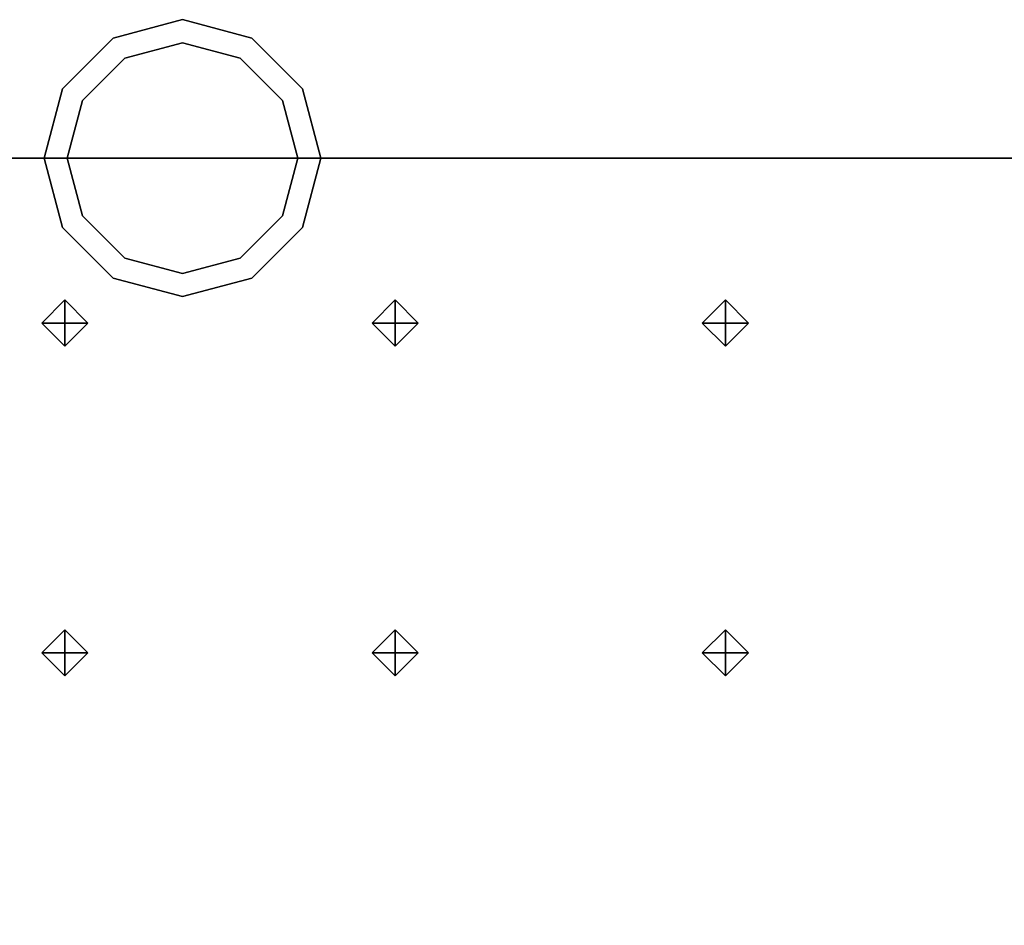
# Model space of a CAD drawing. Header units: inches. Extents: x 0.1 to 82.8, y 0.2 to 48.3.
# Tile 5 of 110: x 2.1 to 3.1, y 2.1 to 3.1. Entities that reach past the tile are written whole.
import ezdxf

# ---------------------------------------------------------------- set-up
doc = ezdxf.new("R2010")
doc.units = ezdxf.units.IN
doc.header["$MEASUREMENT"] = 0
for name, color, linetype, true_color in [('DLX_CALC', 3, 'Continuous', 0x00ff00), ('DLX_CONT', 7, 'Continuous', 0x969696), ('DLX_LUM 2', 7, 'Continuous', 0xffd400)]:
    doc.layers.add(name, color=color, linetype=linetype, true_color=true_color)

msp = doc.modelspace()

# ---------------------------------------------------------------- linework, layer by layer
at = {"layer": 'DLX_CALC'}
for points in [[(45.5733, 2.913, 0), (0.3485, 2.9132, 0), (0.3485, 0.4132, 0), (45.5733, 0.413, 0), (45.5733, 2.913, 0)], [(45.5733, 2.913, 0), (0.4956, 2.9132, 0)]]:
    msp.add_polyline3d(points, dxfattribs=at)
at = {"layer": 'DLX_CONT'}
for points in [[(0.3485, 2.9132, 0), (45.5733, 2.913, 0)], [(45.5733, 2.913, 0), (0.3485, 2.9132, 0)], [(45.5733, 2.913, 0), (0.3485, 2.9132, 0)], [(0.3485, 2.9132, 0), (45.5733, 2.913, 0)], [(0.3485, 2.9132, 0), (45.5733, 2.913, 0)], [(45.5733, 2.913, 0), (0.3485, 2.9132, 0)]]:
    msp.add_polyline3d(points, dxfattribs=at)
at = {"layer": 'DLX_LUM 2'}
for points in [[(2.1579, 3.0431, 0), (2.2329, 3.0632, 0)], [(2.2329, 3.0632, 0), (2.1579, 3.0431, 0)], [(2.2329, 3.0632, 0), (2.1579, 3.0431, 0)], [(2.1579, 3.0431, 0), (2.2329, 3.0632, 0)], [(2.2329, 3.0632, 0), (2.2329, 3.0632, 0)], [(2.2329, 3.0632, 0), (2.3079, 3.0431, 0)], [(2.3079, 3.0431, 0), (2.2329, 3.0632, 0)], [(2.2329, 3.0632, 0), (2.2329, 3.0632, 0)], [(2.3079, 3.0431, 0), (2.2329, 3.0632, 0)], [(2.2329, 3.0632, 0), (2.3079, 3.0431, 0)], [(2.103, 2.9882, 0), (2.1579, 3.0431, 0)], [(2.1579, 3.0431, 0), (2.103, 2.9882, 0)], [(2.1579, 3.0431, 0), (2.103, 2.9882, 0)], [(2.103, 2.9882, 0), (2.1579, 3.0431, 0)], [(2.1579, 3.0431, 0), (2.1579, 3.0431, 0)], [(2.1579, 3.0431, 0), (2.1579, 3.0431, 0)], [(2.3079, 3.0431, 0), (2.3079, 3.0431, 0)], [(2.3079, 3.0431, 0), (2.3628, 2.9882, 0)], [(2.3628, 2.9882, 0), (2.3079, 3.0431, 0)], [(2.3079, 3.0431, 0), (2.3079, 3.0431, 0)], [(2.3628, 2.9882, 0), (2.3079, 3.0431, 0)], [(2.3079, 3.0431, 0), (2.3628, 2.9882, 0)], [(2.2329, 3.0382, 0), (2.1704, 3.0214, 0)], [(2.1704, 3.0214, 0), (2.2329, 3.0382, 0)], [(2.2954, 3.0214, 0), (2.2329, 3.0382, 0)], [(2.2329, 3.0382, 0), (2.2954, 3.0214, 0)], [(2.1704, 3.0214, 0), (2.1247, 2.9757, 0)], [(2.1247, 2.9757, 0), (2.1704, 3.0214, 0)], [(2.3412, 2.9757, 0), (2.2954, 3.0214, 0)], [(2.2954, 3.0214, 0), (2.3412, 2.9757, 0)], [(2.0829, 2.9132, 0), (2.103, 2.9882, 0)], [(2.103, 2.9882, 0), (2.0829, 2.9132, 0)], [(2.103, 2.9882, 0), (2.0829, 2.9132, 0)], [(2.0829, 2.9132, 0), (2.103, 2.9882, 0)], [(2.103, 2.9882, 0), (2.103, 2.9882, 0)], [(2.103, 2.9882, 0), (2.103, 2.9882, 0)], [(2.3628, 2.9882, 0), (2.3628, 2.9882, 0)], [(2.3628, 2.9882, 0), (2.3829, 2.9132, 0)], [(2.3829, 2.9132, 0), (2.3628, 2.9882, 0)], [(2.3628, 2.9882, 0), (2.3628, 2.9882, 0)], [(2.3829, 2.9132, 0), (2.3628, 2.9882, 0)], [(2.3628, 2.9882, 0), (2.3829, 2.9132, 0)], [(2.1247, 2.9757, 0), (2.1079, 2.9132, 0)], [(2.1079, 2.9132, 0), (2.1247, 2.9757, 0)], [(2.3579, 2.9132, 0), (2.3412, 2.9757, 0)], [(2.3412, 2.9757, 0), (2.3579, 2.9132, 0)], [(2.103, 2.8382, 0), (2.0829, 2.9132, 0)], [(2.0829, 2.9132, 0), (2.0829, 2.9132, 0)], [(2.0829, 2.9132, 0), (2.103, 2.8382, 0)], [(2.0829, 2.9132, 0), (2.0829, 2.9132, 0)], [(2.0829, 2.9132, 0), (2.103, 2.8382, 0)], [(2.103, 2.8382, 0), (2.0829, 2.9132, 0)], [(2.1079, 2.9132, 0), (2.1247, 2.8507, 0)], [(2.1247, 2.8507, 0), (2.1079, 2.9132, 0)], [(2.3412, 2.8507, 0), (2.3579, 2.9132, 0)], [(2.3579, 2.9132, 0), (2.3412, 2.8507, 0)], [(2.3829, 2.9132, 0), (2.3628, 2.8382, 0)], [(2.3628, 2.8382, 0), (2.3829, 2.9132, 0)], [(2.3628, 2.8382, 0), (2.3829, 2.9132, 0)], [(2.3829, 2.9132, 0), (2.3628, 2.8382, 0)], [(2.3829, 2.9132, 0), (2.3829, 2.9132, 0)], [(2.3829, 2.9132, 0), (2.3829, 2.9132, 0)], [(2.1247, 2.8507, 0), (2.1704, 2.8049, 0)], [(2.1704, 2.8049, 0), (2.1247, 2.8507, 0)], [(2.2954, 2.8049, 0), (2.3412, 2.8507, 0)], [(2.3412, 2.8507, 0), (2.2954, 2.8049, 0)], [(2.103, 2.8382, 0), (2.103, 2.8382, 0)], [(2.1579, 2.7833, 0), (2.103, 2.8382, 0)], [(2.103, 2.8382, 0), (2.103, 2.8382, 0)], [(2.103, 2.8382, 0), (2.1579, 2.7833, 0)], [(2.103, 2.8382, 0), (2.1579, 2.7833, 0)], [(2.1579, 2.7833, 0), (2.103, 2.8382, 0)], [(2.3628, 2.8382, 0), (2.3079, 2.7833, 0)], [(2.3079, 2.7833, 0), (2.3628, 2.8382, 0)], [(2.3079, 2.7833, 0), (2.3628, 2.8382, 0)], [(2.3628, 2.8382, 0), (2.3079, 2.7833, 0)], [(2.3628, 2.8382, 0), (2.3628, 2.8382, 0)], [(2.3628, 2.8382, 0), (2.3628, 2.8382, 0)], [(2.1704, 2.8049, 0), (2.2329, 2.7882, 0)], [(2.2329, 2.7882, 0), (2.1704, 2.8049, 0)], [(2.2329, 2.7882, 0), (2.2954, 2.8049, 0)], [(2.2954, 2.8049, 0), (2.2329, 2.7882, 0)], [(2.2329, 2.7632, 0), (2.1579, 2.7833, 0)], [(2.1579, 2.7833, 0), (2.1579, 2.7833, 0)], [(2.1579, 2.7833, 0), (2.2329, 2.7632, 0)], [(2.1579, 2.7833, 0), (2.1579, 2.7833, 0)], [(2.1579, 2.7833, 0), (2.2329, 2.7632, 0)], [(2.2329, 2.7632, 0), (2.1579, 2.7833, 0)], [(2.3079, 2.7833, 0), (2.2329, 2.7632, 0)], [(2.2329, 2.7632, 0), (2.3079, 2.7833, 0)], [(2.2329, 2.7632, 0), (2.3079, 2.7833, 0)], [(2.3079, 2.7833, 0), (2.2329, 2.7632, 0)], [(2.3079, 2.7833, 0), (2.3079, 2.7833, 0)], [(2.3079, 2.7833, 0), (2.3079, 2.7833, 0)], [(2.2329, 2.7632, 0), (2.2329, 2.7632, 0)], [(2.2329, 2.7632, 0), (2.2329, 2.7632, 0)]]:
    msp.add_polyline3d(points, dxfattribs=at)

# ---------------------------------------------------------------- meshes
at = {"layer": 'DLX_CALC'}
mesh = msp.add_polyface(dxfattribs=at)
corners = [(2.1055, 2.7096), (2.1305, 2.7346), (2.1055, 2.7346), (2.1305, 2.7346), (2.1055, 2.7596), (2.1055, 2.7346), (2.1055, 2.7596), (2.0805, 2.7346), (2.1055, 2.7346), (2.0805, 2.7346), (2.1055, 2.7096), (2.1055, 2.7346), (2.1305, 2.7346), (2.1055, 2.7096), (2.1055, 2.7346), (2.1055, 2.7596), (2.1305, 2.7346), (2.1055, 2.7346), (2.0805, 2.7346), (2.1055, 2.7596), (2.1055, 2.7346), (2.1055, 2.7096), (2.0805, 2.7346), (2.1055, 2.7346)]
mesh.append_faces([[corners[k] for k in face] for face in [(0, 1, 2), (3, 4, 5), (6, 7, 8), (9, 10, 11), (12, 13, 14), (15, 16, 17), (18, 19, 20), (21, 22, 23)]])
mesh = msp.add_polyface(dxfattribs=at)
corners = [(2.4632, 2.7096), (2.4882, 2.7346), (2.4632, 2.7346), (2.4882, 2.7346), (2.4632, 2.7596), (2.4632, 2.7346), (2.4632, 2.7596), (2.4382, 2.7346), (2.4632, 2.7346), (2.4382, 2.7346), (2.4632, 2.7096), (2.4632, 2.7346), (2.4882, 2.7346), (2.4632, 2.7096), (2.4632, 2.7346), (2.4632, 2.7596), (2.4882, 2.7346), (2.4632, 2.7346), (2.4382, 2.7346), (2.4632, 2.7596), (2.4632, 2.7346), (2.4632, 2.7096), (2.4382, 2.7346), (2.4632, 2.7346)]
mesh.append_faces([[corners[k] for k in face] for face in [(0, 1, 2), (3, 4, 5), (6, 7, 8), (9, 10, 11), (12, 13, 14), (15, 16, 17), (18, 19, 20), (21, 22, 23)]])
mesh = msp.add_polyface(dxfattribs=at)
corners = [(2.821, 2.7096), (2.846, 2.7346), (2.821, 2.7346), (2.846, 2.7346), (2.821, 2.7596), (2.821, 2.7346), (2.821, 2.7596), (2.796, 2.7346), (2.821, 2.7346), (2.796, 2.7346), (2.821, 2.7096), (2.821, 2.7346), (2.846, 2.7346), (2.821, 2.7096), (2.821, 2.7346), (2.821, 2.7596), (2.846, 2.7346), (2.821, 2.7346), (2.796, 2.7346), (2.821, 2.7596), (2.821, 2.7346), (2.821, 2.7096), (2.796, 2.7346), (2.821, 2.7346)]
mesh.append_faces([[corners[k] for k in face] for face in [(0, 1, 2), (3, 4, 5), (6, 7, 8), (9, 10, 11), (12, 13, 14), (15, 16, 17), (18, 19, 20), (21, 22, 23)]])
mesh = msp.add_polyface(dxfattribs=at)
corners = [(2.1055, 2.3524), (2.1305, 2.3774), (2.1055, 2.3774), (2.1305, 2.3774), (2.1055, 2.4024), (2.1055, 2.3774), (2.1055, 2.4024), (2.0805, 2.3774), (2.1055, 2.3774), (2.0805, 2.3774), (2.1055, 2.3524), (2.1055, 2.3774), (2.1305, 2.3774), (2.1055, 2.3524), (2.1055, 2.3774), (2.1055, 2.4024), (2.1305, 2.3774), (2.1055, 2.3774), (2.0805, 2.3774), (2.1055, 2.4024), (2.1055, 2.3774), (2.1055, 2.3524), (2.0805, 2.3774), (2.1055, 2.3774)]
mesh.append_faces([[corners[k] for k in face] for face in [(0, 1, 2), (3, 4, 5), (6, 7, 8), (9, 10, 11), (12, 13, 14), (15, 16, 17), (18, 19, 20), (21, 22, 23)]])
mesh = msp.add_polyface(dxfattribs=at)
corners = [(2.4632, 2.3524), (2.4882, 2.3774), (2.4632, 2.3774), (2.4882, 2.3774), (2.4632, 2.4024), (2.4632, 2.3774), (2.4632, 2.4024), (2.4382, 2.3774), (2.4632, 2.3774), (2.4382, 2.3774), (2.4632, 2.3524), (2.4632, 2.3774), (2.4882, 2.3774), (2.4632, 2.3524), (2.4632, 2.3774), (2.4632, 2.4024), (2.4882, 2.3774), (2.4632, 2.3774), (2.4382, 2.3774), (2.4632, 2.4024), (2.4632, 2.3774), (2.4632, 2.3524), (2.4382, 2.3774), (2.4632, 2.3774)]
mesh.append_faces([[corners[k] for k in face] for face in [(0, 1, 2), (3, 4, 5), (6, 7, 8), (9, 10, 11), (12, 13, 14), (15, 16, 17), (18, 19, 20), (21, 22, 23)]])
mesh = msp.add_polyface(dxfattribs=at)
corners = [(2.821, 2.3524), (2.846, 2.3774), (2.821, 2.3774), (2.846, 2.3774), (2.821, 2.4024), (2.821, 2.3774), (2.821, 2.4024), (2.796, 2.3774), (2.821, 2.3774), (2.796, 2.3774), (2.821, 2.3524), (2.821, 2.3774), (2.846, 2.3774), (2.821, 2.3524), (2.821, 2.3774), (2.821, 2.4024), (2.846, 2.3774), (2.821, 2.3774), (2.796, 2.3774), (2.821, 2.4024), (2.821, 2.3774), (2.821, 2.3524), (2.796, 2.3774), (2.821, 2.3774)]
mesh.append_faces([[corners[k] for k in face] for face in [(0, 1, 2), (3, 4, 5), (6, 7, 8), (9, 10, 11), (12, 13, 14), (15, 16, 17), (18, 19, 20), (21, 22, 23)]])

doc.saveas('drawing.dxf')
